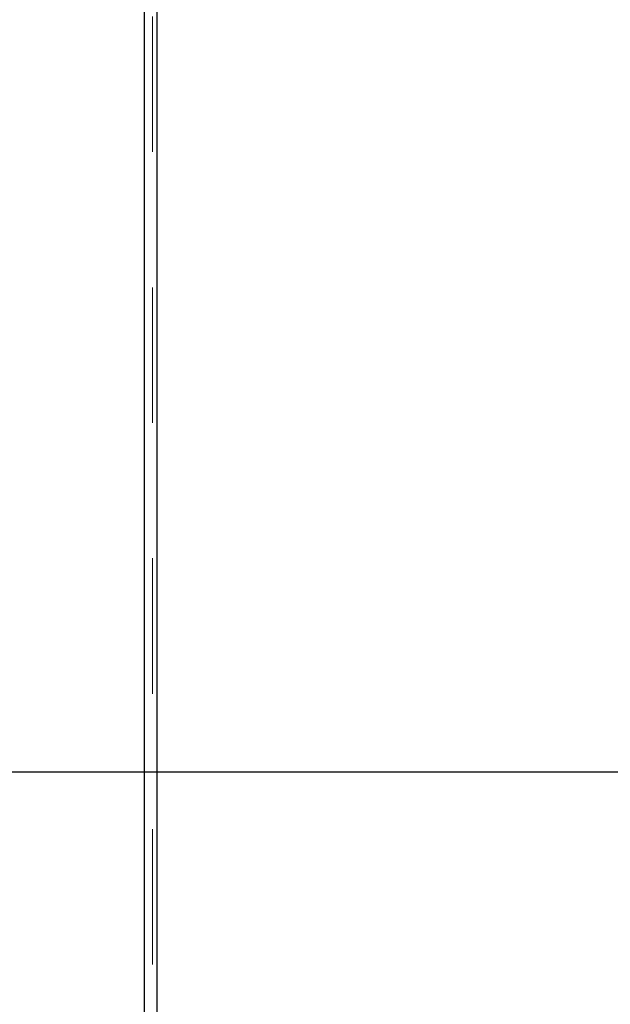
# Model space of a CAD drawing. Header units: inches. Extents: x 0.2 to 10.8, y 0.2 to 8.2.
# Tile 35 of 123: x 1.208 to 1.644, y 3.668 to 4.395. Entities that reach past the tile are written whole.
import ezdxf

# ---------------------------------------------------------------- set-up
doc = ezdxf.new("R2010")
doc.units = ezdxf.units.IN
doc.header["$MEASUREMENT"] = 0
doc.linetypes.add('HIDDEN', pattern=[0.075, 0.05, -0.025])
doc.layers.add('DIMENSIONS', color=140, linetype='Continuous')
doc.styles.add('SLDTEXTSTYLE0', font='TXT', dxfattribs={"width": 0.7})
doc.dimstyles.new('SLDDIMSTYLE1', dxfattribs={"dimtxt": 0.084961, "dimasz": 0.13, "dimexe": 0, "dimexo": 0.0625, "dimgap": 0.02124, "dimtad": 0, "dimtih": 1, "dimtoh": 1, "dimlfac": 12, "dimrnd": 1e-09, "dimzin": 12, "dimdsep": 46, "dimtxsty": 'SLDTEXTSTYLE0', "dimsah": 1, "dimcen": 0.09, "dimadec": 0, "dimazin": 3, "dimtfac": 1, "dimtmove": 0, "dimatfit": 0, "dimfxl": 0, "dimfrac": 2, "dimtolj": 1, "dimtzin": 12, "dimarcsym": 0})

# ---------------------------------------------------------------- blocks, each defined once
blk = doc.blocks.new('_D_9')
at = {"layer": 'DIMENSIONS'}
for p, q in [((0.54273, 4.08757), (0.5142, 4.08757)), ((0.5142, 4.08757), (0.5142, 3.95254)), ((0.7952, 4.08757), (0.82373, 4.08757)), ((0.82373, 4.08757), (0.82373, 3.95254)), ((0.94839, 4.08757), (1.07301, 4.08757)), ((1.07301, 4.08757), (1.07301, 3.83975)), ((0.5142, 3.95254), (0.54273, 3.95254)), ((0.82373, 3.95254), (0.7952, 3.95254)), ((1.81964, 3.83975), (0.94801, 3.83975)), ((1.81964, 3.64734), (0.94801, 3.64734)), ((1.07301, 3.64734), (1.07301, 3.39734))]:
    blk.add_line(p, q, dxfattribs=at)
for points in [[(1.07301, 3.83975), (1.09301, 3.96975), (1.05301, 3.96975)], [(1.07301, 3.64734), (1.05301, 3.51734), (1.09301, 3.51734)]]:
    blk.add_solid(points, dxfattribs=at)
at = {"layer": 'DIMENSIONS', "char_height": 0.083333, "attachment_point": 1, "style": 'SLDTEXTSTYLE0'}
for s, insert in [('2.31', (0.54273, 4.21401)), ('58.6', (0.54273, 4.05996))]:
    blk.add_mtext(s, dxfattribs=dict(at, insert=insert))

msp = doc.modelspace()

# ---------------------------------------------------------------- linework, layer by layer
at = {"color": 7, "linetype": 'Continuous', "lineweight": 25}
for p, q in [((1.3001815, 2.8977542), (1.3001815, 5.6389355)), ((1.3091815, 5.6371666), (1.3091815, 2.8977542))]:
    msp.add_line(p, q, dxfattribs=at)
at = {"color": 7, "linetype": 'HIDDEN', "lineweight": 18}
for p, q in [((1.3061815, 2.8977542), (1.3061815, 5.6389355)), ((1.3091815, 5.6371666), (1.3091815, 2.8977542))]:
    msp.add_line(p, q, dxfattribs=at)

# ---------------------------------------------------------------- dimensions: what is measured, and where the dimension line sits
at = {"layer": 'DIMENSIONS'}
dim = msp.add_linear_dim(base=(1.0730134, 3.8397542), p1=(1.8696398, 3.6473375), p2=(1.8696398, 3.8397542), angle=90, dimstyle='SLDDIMSTYLE1', dxfattribs=at)
dim.commit()
dim.dimension.update_dxf_attribs({"geometry": '_D_9', "text_midpoint": (1.0730134, 4.0875688), "dimtype": 160})

doc.saveas('drawing.dxf')
